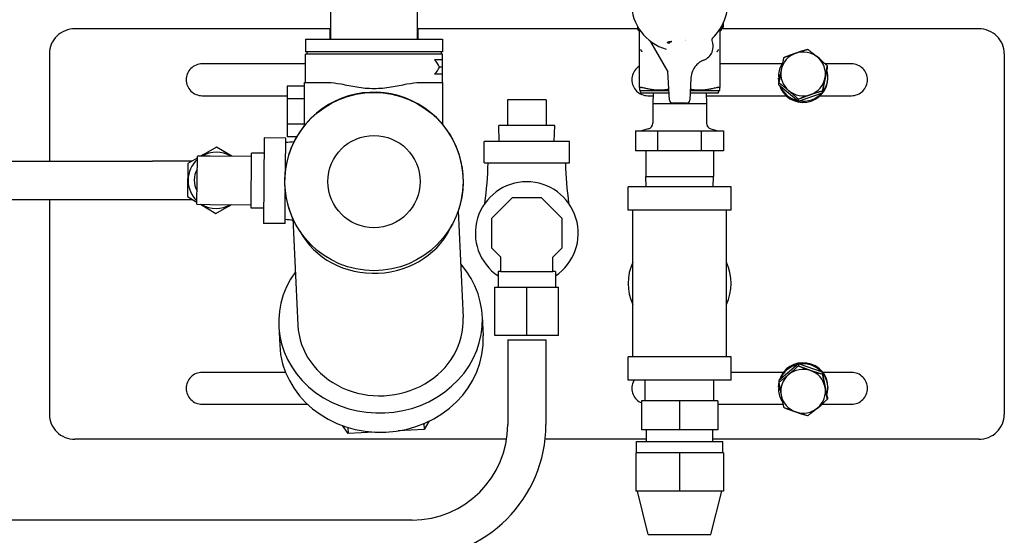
# Model space of a CAD drawing. Header units: inches. Extents: x 24 to 1128, y -94 to 748.
# Tile 106 of 256: x 478.51 to 488.18, y 202.09 to 207.15. Entities that reach past the tile are written whole.
import ezdxf

# ---------------------------------------------------------------- set-up
doc = ezdxf.new("R2010")
doc.units = ezdxf.units.IN
doc.header["$LTSCALE"] = 32
doc.header["$MEASUREMENT"] = 0
doc.layers.add('Visible (ANSI)', color=7, linetype='Continuous', lineweight=30)

msp = doc.modelspace()

# ---------------------------------------------------------------- linework, layer by layer
at = {"layer": 'Visible (ANSI)'}
for p, q in [((481.56529, 206.96275), (481.56529, 207.26775)), ((482.41529, 207.26775), (482.41529, 206.96275)), ((481.56529, 207.063), (479.05329, 207.063)), ((481.55842, 207.0622), (481.56529, 207.0622)), ((481.55842, 207.0622), (481.55842, 206.96275)), ((484.57717, 207.063), (482.41529, 207.063)), ((482.41529, 207.0622), (482.42217, 207.0622)), ((482.42217, 207.0622), (482.42217, 206.96275)), ((484.55771, 207.12364), (484.559, 207.12364)), ((484.559, 207.12364), (484.55907, 207.12364)), ((484.57691, 207.08792), (484.57691, 207.0665)), ((484.59659, 207.02837), (484.59659, 207.05549)), ((485.38399, 207.05549), (485.38399, 207.02837)), ((485.41008, 207.07288), (485.39499, 207.07288)), ((487.92829, 207.063), (485.40342, 207.063)), ((485.40368, 207.07288), (485.40368, 207.0665)), ((481.31679, 206.96275), (481.31679, 206.83775)), ((481.31679, 206.96275), (482.66379, 206.96275)), ((482.66379, 206.96275), (482.66379, 206.83775)), ((484.59262, 207.04378), (484.58872, 207.04604)), ((484.59659, 206.48701), (484.59659, 207.02837)), ((485.04935, 206.97221), (485.04935, 206.9722)), ((485.38399, 207.02837), (485.38399, 206.48701)), ((485.38796, 207.04378), (485.39187, 207.04604)), ((484.87865, 206.64165), (484.70941, 206.93479)), ((484.88428, 206.91785), (484.86904, 206.92953)), ((485.04935, 206.95081), (485.04935, 206.95079)), ((485.04935, 206.94377), (485.04935, 206.94371)), ((478.80329, 206.81971), (478.80329, 205.76293)), ((482.66379, 206.83775), (481.31679, 206.83775)), ((481.31679, 206.53625), (481.31679, 206.81275)), ((482.66379, 206.81275), (481.31679, 206.81275)), ((481.33198, 206.83775), (481.33198, 206.81275)), ((482.6486, 206.83775), (482.6486, 206.81275)), ((482.66379, 206.75875), (482.66379, 206.81275)), ((488.17829, 206.81971), (488.17829, 203.27603)), ((482.66379, 206.75875), (482.58452, 206.75875)), ((482.66379, 206.68775), (482.63434, 206.68775)), ((482.66379, 206.68775), (482.66379, 206.75875)), ((482.66379, 206.61675), (482.66379, 206.68775)), ((486.39492, 206.43425), (486.44162, 206.67821)), ((486.44162, 206.67821), (486.44162, 206.69886)), ((482.66379, 206.61675), (482.58452, 206.61675)), ((482.66379, 206.53625), (482.66379, 206.61675)), ((484.8903, 206.36219), (484.87561, 206.64257)), ((485.10181, 206.58223), (485.09028, 206.36219)), ((485.97766, 206.60354), (485.96011, 206.60354)), ((485.96011, 206.60354), (485.96011, 206.59208)), ((485.96011, 206.59208), (485.97553, 206.59208)), ((485.96011, 206.5677), (485.96011, 206.57917)), ((485.96011, 206.57917), (485.97315, 206.57917)), ((486.44679, 206.57989), (486.44679, 206.59135)), ((481.30679, 206.49851), (481.13879, 206.49851)), ((481.13879, 206.49851), (481.13879, 206.37438)), ((481.30679, 206.53625), (481.53907, 206.53625)), ((481.30679, 206.11305), (481.30679, 206.53625)), ((482.44151, 206.53625), (482.66379, 206.53625)), ((482.66379, 206.53625), (482.66379, 206.12525)), ((484.59659, 206.48701), (484.59659, 206.46011)), ((484.59936, 206.48853), (484.61452, 206.48853)), ((485.36606, 206.48853), (485.38122, 206.48853)), ((485.38399, 206.46011), (485.38399, 206.48701)), ((485.96496, 206.51374), (485.96496, 206.53438)), ((485.96496, 206.51374), (486.1566, 206.35201)), ((480.30329, 206.4065), (481.13879, 206.4065)), ((484.60643, 206.45443), (484.59659, 206.46011)), ((484.60643, 206.44262), (484.60643, 206.45443)), ((484.88547, 206.45443), (484.60643, 206.45443)), ((484.88671, 206.43081), (484.61824, 206.43081)), ((484.67829, 206.4065), (484.72915, 206.4065)), ((484.72991, 206.43081), (484.72674, 206.32953)), ((485.36234, 206.43081), (485.09387, 206.43081)), ((485.37415, 206.45443), (485.09511, 206.45443)), ((485.25067, 206.43081), (485.25384, 206.32953)), ((485.25143, 206.4065), (486.03547, 206.4065)), ((485.37415, 206.45443), (485.38399, 206.46011)), ((485.37415, 206.44262), (485.37415, 206.45443)), ((486.1566, 206.35201), (486.39492, 206.43425)), ((486.37111, 206.4065), (486.67829, 206.4065)), ((486.39492, 206.43425), (486.39492, 206.4549)), ((481.30679, 206.37438), (481.13879, 206.37438)), ((481.13879, 206.37438), (481.13879, 206.12612)), ((483.68029, 206.36475), (483.30029, 206.36475)), ((483.30029, 206.36475), (483.30029, 206.11475)), ((483.68029, 206.36475), (483.68029, 206.11475)), ((484.72674, 206.32953), (484.72674, 206.13766)), ((484.72674, 206.32953), (485.25384, 206.32953)), ((485.05887, 206.33239), (484.92171, 206.33239)), ((485.25384, 206.32953), (485.25384, 206.13766)), ((486.1566, 206.35201), (486.1566, 206.37266)), ((481.30679, 206.12612), (481.13879, 206.12612)), ((481.13879, 206.12612), (481.13879, 206.00199)), ((483.22059, 205.95575), (483.21563, 206.11475)), ((483.76496, 206.11475), (483.21563, 206.11475)), ((483.75999, 205.95575), (483.76496, 206.11475)), ((480.91372, 205.99147), (480.90693, 205.1515)), ((481.12372, 205.98977), (480.91372, 205.99147)), ((481.12125, 205.68427), (481.12372, 205.98977)), ((481.23064, 206.00199), (481.13879, 206.00199)), ((484.55842, 206.0622), (484.66656, 206.0622)), ((484.55842, 206.0622), (484.55842, 205.86535)), ((484.68245, 206.07993), (484.61628, 206.0622)), ((484.66656, 206.0622), (484.77471, 206.0622)), ((484.77471, 206.0622), (484.99065, 206.0622)), ((484.77471, 206.0622), (484.77471, 205.86535)), ((484.99065, 206.0622), (485.20659, 206.0622)), ((485.20659, 206.0622), (485.31438, 206.0622)), ((485.20659, 205.86535), (485.20659, 206.0622)), ((485.29814, 206.07993), (485.36431, 206.0622)), ((485.31438, 206.0622), (485.42217, 206.0622)), ((485.42217, 206.0622), (485.42217, 205.86535)), ((480.44422, 205.90032), (480.29101, 205.8135)), ((480.59601, 205.81104), (480.44422, 205.90032)), ((483.07029, 205.74575), (483.07029, 205.95575)), ((483.91029, 205.95575), (483.07029, 205.95575)), ((483.91029, 205.74575), (483.91029, 205.95575)), ((480.25218, 205.3398), (480.25602, 205.81379)), ((480.38101, 205.81278), (480.25602, 205.81379)), ((480.78725, 205.80949), (480.38101, 205.81278)), ((480.78661, 205.7311), (480.78725, 205.80949)), ((480.78725, 205.80949), (480.78752, 205.84249)), ((480.91251, 205.84148), (480.78752, 205.84249)), ((484.77471, 205.86535), (484.55842, 205.86535)), ((484.65775, 205.86535), (484.65775, 205.61142)), ((485.20659, 205.86535), (484.77471, 205.86535)), ((485.42217, 205.86535), (485.20659, 205.86535)), ((485.32284, 205.86535), (485.32284, 205.61142)), ((460.93985, 205.7646), (479.81661, 205.76284)), ((480.20152, 205.7628), (479.81661, 205.76284)), ((480.16142, 205.74007), (480.15879, 205.41504)), ((480.25585, 205.79358), (480.16142, 205.74007)), ((480.78405, 205.41389), (480.78661, 205.7311)), ((483.07029, 205.74575), (483.91029, 205.74575)), ((484.66083, 205.51275), (484.65775, 205.61142)), ((484.65775, 205.61142), (485.32284, 205.61142)), ((485.31975, 205.51275), (485.32284, 205.61142)), ((484.48529, 205.28275), (484.48529, 205.51275)), ((485.49529, 205.51275), (484.48529, 205.51275)), ((485.49529, 205.28275), (485.49529, 205.51275)), ((480.15879, 205.41504), (480.25234, 205.36001)), ((480.78341, 205.3355), (480.78405, 205.41389)), ((481.11692, 205.1498), (481.11939, 205.45531)), ((460.19385, 205.38967), (479.81658, 205.38784)), ((478.80329, 205.38793), (478.80329, 203.27603)), ((479.81658, 205.38784), (480.20509, 205.3878)), ((480.25218, 205.3398), (480.37718, 205.33879)), ((480.28718, 205.33952), (480.43896, 205.25024)), ((480.37718, 205.33879), (480.78341, 205.3355)), ((480.43896, 205.25024), (480.59217, 205.33705)), ((480.78315, 205.30251), (480.78341, 205.3355)), ((483.34677, 205.40225), (483.14379, 205.19927)), ((483.63382, 205.40225), (483.34677, 205.40225)), ((483.83679, 205.19927), (483.63382, 205.40225)), ((480.90814, 205.30149), (480.78315, 205.30251)), ((482.81709, 205.27635), (482.86613, 204.22933)), ((485.49529, 205.28275), (484.48529, 205.28275)), ((484.53029, 203.84275), (484.53029, 205.28275)), ((485.45029, 203.84275), (485.45029, 205.28275)), ((481.11692, 205.1498), (480.90693, 205.1515)), ((481.19387, 205.20033), (481.24291, 204.15331)), ((483.14379, 205.19927), (483.14379, 204.91222)), ((483.83679, 204.91222), (483.83679, 205.19927)), ((483.14379, 204.91222), (483.23529, 204.82072)), ((483.74529, 204.82072), (483.83679, 204.91222)), ((483.23529, 204.68075), (483.23529, 204.82072)), ((483.74529, 204.68075), (483.74529, 204.82072)), ((483.20904, 204.68075), (483.20904, 204.5245)), ((483.23529, 204.68075), (483.20904, 204.68075)), ((483.23529, 204.68075), (483.49029, 204.68075)), ((483.49029, 204.68075), (483.74529, 204.68075)), ((483.77154, 204.68075), (483.74529, 204.68075)), ((483.77154, 204.68075), (483.77154, 204.5245)), ((483.17729, 204.5245), (483.49029, 204.5245)), ((483.17729, 204.0515), (483.17729, 204.5245)), ((483.49029, 204.0515), (483.49029, 204.5245)), ((483.49029, 204.5245), (483.80329, 204.5245)), ((483.80329, 204.0515), (483.80329, 204.5245)), ((483.05342, 204.2381), (483.06229, 204.04874)), ((481.05561, 204.14454), (481.06448, 203.95518)), ((483.49029, 204.0515), (483.17729, 204.0515)), ((483.30279, 204.00827), (483.30279, 203.17649)), ((483.30279, 204.00827), (483.67779, 204.00827)), ((483.80329, 204.0515), (483.49029, 204.0515)), ((483.67779, 204.00827), (483.67779, 203.17649)), ((484.48529, 203.61275), (484.48529, 203.84275)), ((485.49529, 203.84275), (484.48529, 203.84275)), ((485.49529, 203.61275), (485.49529, 203.84275)), ((486.1566, 203.7725), (485.96496, 203.61078)), ((486.39492, 203.69026), (486.1566, 203.7725)), ((486.1566, 203.7725), (486.1566, 203.75185)), ((481.12234, 203.68925), (480.30329, 203.68925)), ((486.00929, 203.68925), (485.49529, 203.68925)), ((486.44162, 203.4463), (486.39492, 203.69026)), ((486.39492, 203.69026), (486.39492, 203.66961)), ((486.67829, 203.68925), (486.39729, 203.68925)), ((485.49529, 203.61275), (484.48529, 203.61275)), ((484.65279, 203.40975), (484.65279, 203.61275)), ((485.32779, 203.40975), (485.32779, 203.61275)), ((485.96496, 203.61078), (485.96496, 203.59013)), ((485.96011, 203.54535), (485.96011, 203.55681)), ((485.97315, 203.54535), (485.96011, 203.54535)), ((485.97553, 203.53244), (485.96011, 203.53244)), ((485.96011, 203.53244), (485.96011, 203.52098)), ((485.96011, 203.52098), (485.97766, 203.52098)), ((486.44679, 203.54463), (486.44679, 203.53316)), ((484.99029, 203.40975), (484.61529, 203.40975)), ((484.61529, 203.40975), (484.61529, 203.12475)), ((485.36529, 203.40975), (484.99029, 203.40975)), ((484.99029, 203.40975), (484.99029, 203.12475)), ((485.36529, 203.40975), (485.36529, 203.12475)), ((486.44162, 203.4463), (486.44162, 203.42565)), ((482.47969, 203.18604), (482.48242, 203.12763)), ((482.52801, 203.20785), (482.48242, 203.12763)), ((481.73578, 203.08865), (481.68024, 203.16598)), ((481.73298, 203.14827), (481.73578, 203.08865)), ((481.99359, 203.10211), (481.73578, 203.08865)), ((482.48242, 203.12763), (482.22871, 203.11438)), ((484.99029, 203.12475), (484.61529, 203.12475)), ((484.66529, 203.01175), (484.66529, 203.12475)), ((485.36529, 203.12475), (484.99029, 203.12475)), ((485.31529, 203.01175), (485.31529, 203.12475)), ((483.29171, 203.03275), (479.05329, 203.03275)), ((484.66529, 203.03275), (483.6699, 203.03275)), ((484.56579, 202.89875), (484.56579, 203.01175)), ((484.56579, 203.01175), (485.41479, 203.01175)), ((487.92829, 203.03275), (485.31529, 203.03275)), ((485.41479, 202.89875), (485.41479, 203.01175)), ((484.99029, 202.89875), (484.55979, 202.89875)), ((484.55979, 202.89875), (484.55979, 202.52375)), ((485.42079, 202.89875), (484.99029, 202.89875)), ((484.99029, 202.89875), (484.99029, 202.52375)), ((485.42079, 202.89875), (485.42079, 202.52375)), ((484.99029, 202.52375), (484.55979, 202.52375)), ((484.68329, 202.09675), (484.57629, 202.52375)), ((485.42079, 202.52375), (484.99029, 202.52375)), ((485.29729, 202.09675), (485.40429, 202.52375)), ((482.3653, 202.239), (463.73009, 202.239)), ((484.68329, 202.09675), (485.29729, 202.09675))]:
    msp.add_line(p, q, dxfattribs=at)
for radius in [0.875, 0.45313]:
    msp.add_circle((481.99029, 205.56275), radius, dxfattribs=at)
for centre, radius, start, end in [((484.99029, 207.31664), 0.47244, 106.017801, 253.982199), ((484.99029, 207.31664), 0.47244, 312.399531, 73.982199), ((484.60053, 207.0665), 0.02362, 180, 240), ((485.38006, 207.0665), 0.02362, 300, 0), ((484.69236, 206.92494), 0.01969, 30, 52.742376), ((485.17533, 206.89144), 0.14567, 291.047117, 23.585978), ((481.99029, 205.56275), 0.8775, 340.489664, 204.872877), ((484.61824, 206.44262), 0.01181, 180, 270), ((485.36234, 206.44262), 0.01181, 270, 0), ((484.66698, 206.13766), 0.05976, 285, 0), ((485.3136, 206.13766), 0.05976, 180, 255), ((480.44159, 205.57528), 0.282, 116.124007, 122.351343), ((480.44159, 205.57528), 0.2765, 58.533706, 120.539144), ((480.44159, 205.57528), 0.282, 56.721507, 62.948844), ((480.44159, 205.57528), 0.2765, 132.233282, 226.839569), ((480.44159, 205.57528), 0.2165, 149.539337, 209.533514), ((480.44159, 205.57528), 0.282, 176.124007, 182.948844), ((483.49029, 205.05575), 0.505, 303.843799, 236.156201), ((480.44159, 205.57528), 0.282, 236.721507, 242.948844), ((480.44159, 205.57528), 0.2765, 238.533706, 300.539144), ((480.44159, 205.57528), 0.282, 296.124007, 302.351343), ((484.99029, 204.56275), 0.505, 155.628785, 204.371215), ((484.99029, 204.56275), 0.505, 335.628785, 24.371215), ((482.3653, 203.17649), 1.3125, 270, 0), ((482.3653, 203.17649), 0.9375, 270, 0)]:
    msp.add_arc(centre, radius, start, end, dxfattribs=at)
for centre, major_axis, ratio, start_param, end_param in [((486.20329, 206.62023), (-0.21875, 0), 0.9827671, 5.0500584, 6.0972559), ((486.20329, 206.62023), (0.21875, 0), 0.9827671, 0.8612682, 1.9084657), ((486.20329, 206.59135), (0.2435, 0), 0.9827671, 0.7026553, 1.0046661), ((486.20329, 206.62023), (0.21875, 0), 0.9827671, 6.0972559, 7.1444535), ((481.99029, 206.57119), (-0.6735, 0), 0.5916667, 3.4384348, 3.6316491), ((481.99029, 206.80431), (0.6735, 0), 0.5916667, 5.7931289, 5.9863432), ((486.20329, 206.59135), (-0.2435, 0), 0.9827671, 5.6940921, 6.2322398), ((484.85592, 206.64165), (0.00991, -0.01716), 0.9934029, 1.0968748, 1.5707963), ((486.20329, 206.59135), (-0.2435, 0), 0.9827671, 0.0509466, 0.2217261), ((486.20329, 206.57989), (0.2435, 0), 0.9827671, 3.4430784, 6.2831853), ((486.20329, 206.62023), (-0.21875, 0), 0.9827671, 6.0972559, 7.1444535), ((486.20329, 206.62023), (0.21875, 0), 0.9827671, 5.0500584, 6.0972559), ((486.20329, 206.59135), (0.2435, 0), 0.9827671, 5.6344133, 6.5600986), ((486.20329, 206.57989), (-0.2435, 0), 0.9827671, 0.0509466, 0.2064991), ((486.20329, 206.59135), (-0.2435, 0), 0.9827671, 0.3741903, 1.3483461), ((486.20329, 206.62023), (-0.21875, 0), 0.9827671, 0.8612682, 1.9084657), ((486.20329, 206.59135), (-0.2435, 0), 0.9827671, 1.4138136, 2.4031178), ((484.9218, 206.36392), (-0.02174, -0.02291), 0.9974002, 5.5252668, 7.0411038), ((485.05879, 206.36392), (0.02174, -0.02291), 0.9974002, 5.5252668, 7.0411038), ((481.99817, 205.39456), (0.81161, 0.03801), 0.9012524, 3.5407722, 5.8840057), ((482.05452, 204.19132), (-0.99891, -0.04678), 0.9012524, 5.6608168, 10.0471464), ((482.05452, 204.19132), (-0.81161, -0.03801), 0.9012524, 0, 3.1415927), ((482.06338, 204.00196), (0.99891, 0.04678), 0.9012524, 3.1415927, 6.2831853), ((486.20329, 203.54463), (-0.2435, 0), 0.9827624, 3.1415927, 5.9817144), ((486.20329, 203.53316), (-0.2435, 0), 0.9827624, 4.9348362, 5.9090008), ((486.20329, 203.53316), (0.2435, 0), 0.9827624, 0.7384708, 1.7277858), ((486.20329, 203.50428), (0.21875, 0), 0.9827624, 1.2331283, 2.2803259), ((486.20329, 203.50428), (0.21875, 0), 0.9827624, 0.1859307, 1.2331283), ((486.20329, 203.53316), (0.2435, 0), 0.9827624, 6.0062722, 6.9319599), ((486.20329, 203.54463), (-0.2435, 0), 0.9827624, 6.0766885, 6.2322401), ((486.20329, 203.53316), (-0.2435, 0), 0.9827624, 6.0614678, 6.2322401), ((486.20329, 203.50428), (-0.21875, 0), 0.9827624, 5.4219185, 6.4691161), ((486.20329, 203.53316), (-0.2435, 0), 0.9827624, 0.0509469, 0.5890861), ((486.20329, 203.50428), (0.21875, 0), 0.9827624, 5.4219185, 6.4691161), ((486.20329, 203.50428), (-0.21875, 0), 0.9827624, 0.1859307, 1.2331283), ((486.20329, 203.53316), (-0.2435, 0), 0.9827624, 2.1370219, 2.4388497), ((486.20329, 203.50428), (-0.21875, 0), 0.9827624, 1.2331283, 2.2803259)]:
    msp.add_ellipse(centre, major_axis=major_axis, ratio=ratio, start_param=start_param, end_param=end_param, dxfattribs=at)
for points, knots in [([(479.05329, 207.063), (479.0219, 207.063), (478.98842, 207.05692), (478.92682, 207.03217), (478.89871, 207.0135), (478.85431, 206.97037), (478.83507, 206.94302), (478.80956, 206.88303), (478.80329, 206.85037), (478.80329, 206.81971)], [-3.82827967, -3.82827967, -3.82827967, -3.82827967, -3.58908214, -3.58908214, -3.3498846, -3.3498846, -3.11064206, -3.11064206, -2.87139953, -2.87139953, -2.87139953, -2.87139953]), ([(485.41008, 207.07288), (485.40769, 207.07288), (485.40534, 207.07359), (485.40252, 207.07596), (485.40094, 207.07746), (485.39929, 207.08016)], [-0.58892816, -0.58892816, -0.58892816, -0.58892816, -0.28927934, -0.28927934, -0.14145101, -0.14145101, -0.14145101, -0.14145101]), ([(485.40374, 207.08803), (485.40384, 207.08796), (485.40394, 207.0879), (485.40582, 207.08667), (485.40793, 207.08614), (485.41008, 207.08614)], [0.35551523, 0.35551523, 0.35551523, 0.35551523, 0.38891799, 0.38891799, 1.00493394, 1.00493394, 1.00493394, 1.00493394]), ([(485.4198, 207.10703), (485.4198, 207.10417), (485.41977, 207.10132), (485.4196, 207.096), (485.41949, 207.09357), (485.41903, 207.08764), (485.41864, 207.08491), (485.41763, 207.07967), (485.41687, 207.07777), (485.41453, 207.07335), (485.41199, 207.07288), (485.41008, 207.07288)], [-0.11000258, -0.11000258, -0.11000258, -0.11000258, -0.10113971, -0.10113971, -0.09303168, -0.09303168, -0.08001801, -0.08001801, -0.05920615, -0.05920615, 0, 0, 0, 0]), ([(485.41008, 207.08614), (485.41223, 207.08614), (485.41382, 207.08667), (485.41558, 207.08848), (485.41619, 207.08939), (485.41672, 207.09094), (485.41719, 207.09233), (485.41786, 207.09665), (485.41806, 207.0985), (485.41832, 207.10265), (485.41838, 207.1048), (485.41838, 207.10703)], [0, 0, 0, 0, 0.06641604, 0.06641604, 0.1000561, 0.1000561, 0.10317313, 0.10317313, 0.10506877, 0.10506877, 0.10692561, 0.10692561, 0.10692561, 0.10692561]), ([(485.41838, 207.10703), (485.41838, 207.10819), (485.41837, 207.10934), (485.4183, 207.1116), (485.41825, 207.11267), (485.41813, 207.1145), (485.41807, 207.11525), (485.418, 207.11597)], [0, 0, 0, 0, 0.008863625, 0.008863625, 0.017483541, 0.017483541, 0.024006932, 0.024006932, 0.024006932, 0.024006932]), ([(485.41953, 207.11927), (485.41961, 207.11768), (485.41967, 207.11604), (485.41971, 207.11438), (485.41977, 207.11213), (485.4198, 207.10984), (485.4198, 207.10753), (485.4198, 207.10736), (485.4198, 207.10719), (485.4198, 207.10703)], [-0.031901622, -0.031901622, -0.031901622, -0.031901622, -0.0188753, -0.0188753, -0.0188753, -0.001286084, -0.001286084, -0.001286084, 0, 0, 0, 0]), ([(488.17829, 206.81971), (488.17829, 206.85037), (488.17202, 206.88303), (488.14651, 206.94302), (488.12727, 206.97037), (488.08287, 207.0135), (488.05476, 207.03217), (487.99317, 207.05692), (487.95968, 207.063), (487.92829, 207.063)], [-0.95688014, -0.95688014, -0.95688014, -0.95688014, -0.71763761, -0.71763761, -0.47839507, -0.47839507, -0.23919754, -0.23919754, 0, 0, 0, 0]), ([(484.59659, 207.03696), (484.59659, 207.0374), (484.59655, 207.03784), (484.59641, 207.03868), (484.59631, 207.0391), (484.5959, 207.04029), (484.5955, 207.04104), (484.59437, 207.04254), (484.59356, 207.04326), (484.59265, 207.04378)], [0, 0, 0, 0, 0.003320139, 0.003320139, 0.006552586, 0.006552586, 0.012882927, 0.012882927, 0.020856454, 0.020856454, 0.020856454, 0.020856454]), ([(485.31342, 206.97198), (485.31267, 206.97127), (485.31198, 206.97051), (485.31135, 206.96971), (485.31071, 206.96888), (485.31014, 206.96801), (485.30964, 206.96709), (485.3094, 206.96666), (485.30918, 206.96622), (485.30898, 206.96577), (485.30854, 206.96482), (485.30818, 206.96384), (485.3079, 206.96284), (485.30763, 206.96187), (485.30743, 206.96088), (485.30732, 206.95987), (485.30726, 206.95937), (485.30722, 206.95887), (485.3072, 206.95837), (485.30716, 206.95733), (485.3072, 206.95629), (485.30733, 206.95525), (485.30738, 206.95482), (485.30745, 206.95439), (485.30753, 206.95395), (485.30772, 206.95293), (485.308, 206.95193), (485.30835, 206.95095), (485.30849, 206.95054), (485.30866, 206.95013), (485.30883, 206.94973)], [0, 0, 0, 0, 0.007824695, 0.007824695, 0.007824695, 0.015810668, 0.015810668, 0.015810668, 0.019558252, 0.019558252, 0.019558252, 0.027528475, 0.027528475, 0.027528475, 0.035265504, 0.035265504, 0.035265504, 0.039109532, 0.039109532, 0.039109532, 0.047039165, 0.047039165, 0.047039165, 0.05037985, 0.05037985, 0.05037985, 0.058299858, 0.058299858, 0.058299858, 0.061648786, 0.061648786, 0.061648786, 0.061648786]), ([(485.38793, 207.04378), (485.38721, 207.04337), (485.38655, 207.04282), (485.38544, 207.04158), (485.38497, 207.04086), (485.38431, 207.03932), (485.3841, 207.03849), (485.384, 207.03743), (485.38399, 207.0372), (485.38399, 207.03696)], [0, 0, 0, 0, 0.00634565, 0.00634565, 0.012724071, 0.012724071, 0.019088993, 0.019088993, 0.020862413, 0.020862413, 0.020862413, 0.020862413]), ([(484.61453, 206.84739), (484.61374, 206.84909), (484.61308, 206.85092), (484.61248, 206.85285), (484.61179, 206.85503), (484.61116, 206.85738), (484.61059, 206.85952)], [0.000062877, 0.000062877, 0.000062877, 0.000062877, 0.017206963, 0.017206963, 0.017206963, 0.036596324, 0.036596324, 0.036596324, 0.036596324]), ([(484.91202, 206.93792), (484.91217, 206.93791), (484.91232, 206.9379), (484.91251, 206.93789), (484.91255, 206.93788), (484.91258, 206.93788)], [-0.00160609, -0.00160609, -0.00160609, -0.00160609, 0, 0, 0.0003512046, 0.0003512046, 0.0003512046, 0.0003512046]), ([(485.36999, 206.85952), (485.36943, 206.85742), (485.36879, 206.85504), (485.3681, 206.85285), (485.3675, 206.85092), (485.36684, 206.84909), (485.36606, 206.84739)], [-0.000337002, -0.000337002, -0.000337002, -0.000337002, 0.01766966, 0.01766966, 0.01766966, 0.033566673, 0.033566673, 0.033566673, 0.033566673]), ([(484.61574, 206.84545), (484.6155, 206.84574), (484.61528, 206.84604), (484.61508, 206.84637), (484.61488, 206.84669), (484.6147, 206.84703), (484.61453, 206.84739)], [0.0000000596, 0.0000000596, 0.0000000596, 0.0000000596, 0.0036555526, 0.0036555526, 0.0036555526, 0.0073029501, 0.0073029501, 0.0073029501, 0.0073029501]), ([(484.62275, 206.83847), (484.62271, 206.8385), (484.62225, 206.8389), (484.62164, 206.83945), (484.62128, 206.83977), (484.62092, 206.84009), (484.62058, 206.84042), (484.61989, 206.84106), (484.61922, 206.8417), (484.61859, 206.84234), (484.61756, 206.84338), (484.6166, 206.84442), (484.61574, 206.84545)], [-0.032482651, -0.032482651, -0.032482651, -0.032482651, -0.025562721, -0.025562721, -0.025562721, -0.021459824, -0.021459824, -0.021459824, -0.013303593, -0.013303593, -0.013303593, 0, 0, 0, 0]), ([(485.35783, 206.83847), (485.35787, 206.8385), (485.35834, 206.8389), (485.35895, 206.83945), (485.35931, 206.83977), (485.35966, 206.84009), (485.36001, 206.84042), (485.3607, 206.84106), (485.36137, 206.84171), (485.362, 206.84235), (485.36303, 206.84339), (485.36398, 206.84442), (485.36484, 206.84545)], [0.00004264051, 0.00004264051, 0.00004264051, 0.00004264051, 0.00015922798, 0.00015922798, 0.00015922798, 0.00022837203, 0.00022837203, 0.00022837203, 0.00036581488, 0.00036581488, 0.00036581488, 0.00058897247, 0.00058897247, 0.00058897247, 0.00058897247]), ([(485.36606, 206.84739), (485.36588, 206.84703), (485.3657, 206.84669), (485.3655, 206.84637), (485.3653, 206.84604), (485.36508, 206.84574), (485.36484, 206.84545)], [0.0000434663, 0.0000434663, 0.0000434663, 0.0000434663, 0.0036915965, 0.0036915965, 0.0036915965, 0.0073474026, 0.0073474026, 0.0073474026, 0.0073474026]), ([(480.30349, 206.7195), (480.30342, 206.7195), (480.30336, 206.7195), (480.30329, 206.7195), (480.28365, 206.7195), (480.26274, 206.71557), (480.22434, 206.69971), (480.20684, 206.68777), (480.17896, 206.6601), (480.16682, 206.64241), (480.15073, 206.60371), (480.14679, 206.5827), (480.14679, 206.54336), (480.15071, 206.52237), (480.16677, 206.48368), (480.1789, 206.46598), (480.20679, 206.43826), (480.2243, 206.4263), (480.26274, 206.41042), (480.28366, 206.4065), (480.30329, 206.4065)], [-0.0004947, -0.0004947, -0.0004947, -0.0004947, 0, 0, 0, 0.1496293, 0.1496293, 0.2992585, 0.2992585, 0.4519736, 0.4519736, 0.6046886, 0.6046886, 0.7569713, 0.7569713, 0.9092541, 0.9092541, 1.0588386, 1.0588386, 1.2084231, 1.2084231, 1.2084231, 1.2084231]), ([(484.59661, 206.69645), (484.58604, 206.68996), (484.57637, 206.68234), (484.55396, 206.6601), (484.54182, 206.64241), (484.52573, 206.60371), (484.52179, 206.5827), (484.52179, 206.54336), (484.52571, 206.52237), (484.54177, 206.48368), (484.5539, 206.46598), (484.58179, 206.43826), (484.5993, 206.4263), (484.63774, 206.41042), (484.65866, 206.4065), (484.67829, 206.4065)], [-2.20784498, -2.20784498, -2.20784498, -2.20784498, -2.11758956, -2.11758956, -1.96487453, -1.96487453, -1.8121595, -1.8121595, -1.65987677, -1.65987677, -1.50759403, -1.50759403, -1.35800953, -1.35800953, -1.20842502, -1.20842502, -1.20842502, -1.20842502]), ([(485.22765, 206.75549), (485.2134, 206.75001), (485.19979, 206.74284), (485.17458, 206.7256), (485.16296, 206.71553), (485.13433, 206.68404), (485.12339, 206.6634), (485.10815, 206.62687), (485.10299, 206.60467), (485.10181, 206.58223)], [-0.447442, -0.447442, -0.447442, -0.447442, -0.37452689, -0.37452689, -0.30161826, -0.30161826, -0.17124758, -0.17124758, -0.000001, -0.000001, -0.000001, -0.000001]), ([(486.67829, 206.4065), (486.698, 206.4065), (486.719, 206.41045), (486.75756, 206.42645), (486.77512, 206.4385), (486.80292, 206.46631), (486.81497, 206.48396), (486.8309, 206.52253), (486.83479, 206.54344), (486.83479, 206.5826), (486.83089, 206.60352), (486.81495, 206.64207), (486.80291, 206.6597), (486.77514, 206.68748), (486.7576, 206.69952), (486.71904, 206.71554), (486.69803, 206.7195), (486.67829, 206.7195), (486.67823, 206.7195), (486.67816, 206.7195), (486.6781, 206.7195)], [-1.208425, -1.208425, -1.208425, -1.208425, -1.058228, -1.058228, -0.9080311, -0.9080311, -0.7563605, -0.7563605, -0.6046899, -0.6046899, -0.4527325, -0.4527325, -0.3007751, -0.3007751, -0.1503876, -0.1503876, 0, 0, 0, 0.0004947, 0.0004947, 0.0004947, 0.0004947]), ([(481.53907, 206.53625), (481.57756, 206.53625), (481.62046, 206.52996), (481.71531, 206.51259), (481.76753, 206.50126), (481.87643, 206.4836), (481.93316, 206.47761), (482.04742, 206.47761), (482.10415, 206.4836), (482.21305, 206.50126), (482.26527, 206.51259), (482.36012, 206.52996), (482.40303, 206.53625), (482.44151, 206.53625)], [-6.3683192, -6.3683192, -6.3683192, -6.3683192, -5.9524225, -5.9524225, -5.5170882, -5.5170882, -5.0817538, -5.0817538, -4.6464195, -4.6464195, -4.2110851, -4.2110851, -3.7951884, -3.7951884, -3.7951884, -3.7951884]), ([(484.59659, 206.48701), (484.59659, 206.48716), (484.59661, 206.4873), (484.5969, 206.48816), (484.59787, 206.48853), (484.59936, 206.48853)], [-0.12974931, -0.12974931, -0.12974931, -0.12974931, -0.125334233, -0.125334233, -0.101107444, -0.101107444, -0.101107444, -0.101107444]), ([(484.61452, 206.48853), (484.6162, 206.48853), (484.61855, 206.48816), (484.62174, 206.4873), (484.62224, 206.48716), (484.62275, 206.48701)], [-0.28906892, -0.28906892, -0.28906892, -0.28906892, -0.264842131, -0.264842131, -0.260427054, -0.260427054, -0.260427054, -0.260427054]), ([(485.35783, 206.48701), (485.35834, 206.48716), (485.35885, 206.4873), (485.36204, 206.48816), (485.36438, 206.48853), (485.36606, 206.48853)], [-0.12974931, -0.12974931, -0.12974931, -0.12974931, -0.125334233, -0.125334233, -0.101107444, -0.101107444, -0.101107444, -0.101107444]), ([(485.38122, 206.48853), (485.38271, 206.48853), (485.38368, 206.48816), (485.38397, 206.4873), (485.38399, 206.48716), (485.38399, 206.48701)], [-0.28906892, -0.28906892, -0.28906892, -0.28906892, -0.264842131, -0.264842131, -0.260427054, -0.260427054, -0.260427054, -0.260427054]), ([(480.30329, 203.68925), (480.28366, 203.68925), (480.26274, 203.68533), (480.2243, 203.66944), (480.20679, 203.65748), (480.1789, 203.62976), (480.16677, 203.61207), (480.15071, 203.57338), (480.14679, 203.55239), (480.14679, 203.51305), (480.15073, 203.49203), (480.16682, 203.45333), (480.17896, 203.43565), (480.20684, 203.40798), (480.22434, 203.39604), (480.26274, 203.38017), (480.28365, 203.37625), (480.30336, 203.37625), (480.30342, 203.37625), (480.30349, 203.37625)], [-2.4168481, -2.4168481, -2.4168481, -2.4168481, -2.2672636, -2.2672636, -2.1176791, -2.1176791, -1.9653963, -1.9653963, -1.8131136, -1.8131136, -1.6603986, -1.6603986, -1.5076835, -1.5076835, -1.3580543, -1.3580543, -1.208425, -1.208425, -1.2079303, -1.2079303, -1.2079303, -1.2079303]), ([(486.6781, 203.37625), (486.67816, 203.37625), (486.67823, 203.37625), (486.69803, 203.37625), (486.71904, 203.38021), (486.7576, 203.39622), (486.77514, 203.40827), (486.80291, 203.43604), (486.81495, 203.45368), (486.83089, 203.49223), (486.83479, 203.51315), (486.83479, 203.55231), (486.8309, 203.57322), (486.81497, 203.61179), (486.80292, 203.62944), (486.77512, 203.65724), (486.75756, 203.66929), (486.719, 203.68529), (486.698, 203.68925), (486.67829, 203.68925)], [-1.2089198, -1.2089198, -1.2089198, -1.2089198, -1.208425, -1.208425, -1.0580374, -1.0580374, -0.9076499, -0.9076499, -0.7556925, -0.7556925, -0.6037351, -0.6037351, -0.4520645, -0.4520645, -0.3003939, -0.3003939, -0.150197, -0.150197, 0, 0, 0, 0]), ([(484.54381, 203.61273), (484.54, 203.60633), (484.53661, 203.59963), (484.52571, 203.57338), (484.52179, 203.55239), (484.52179, 203.51305), (484.52573, 203.49203), (484.54182, 203.45333), (484.55396, 203.43565), (484.58106, 203.40875), (484.59737, 203.39739), (484.61529, 203.38949)], [-2.01979965, -2.01979965, -2.01979965, -2.01979965, -1.96539634, -1.96539634, -1.81311361, -1.81311361, -1.66039858, -1.66039858, -1.50768354, -1.50768354, -1.36652925, -1.36652925, -1.36652925, -1.36652925]), ([(478.80329, 203.27603), (478.80329, 203.24538), (478.80956, 203.21272), (478.83507, 203.15272), (478.85431, 203.12538), (478.89871, 203.08224), (478.92682, 203.06357), (478.98842, 203.03883), (479.0219, 203.03275), (479.05329, 203.03275)], [-0.95688014, -0.95688014, -0.95688014, -0.95688014, -0.71763761, -0.71763761, -0.47839507, -0.47839507, -0.23919754, -0.23919754, 0, 0, 0, 0]), ([(487.92829, 203.03275), (487.95968, 203.03275), (487.99317, 203.03883), (488.05476, 203.06357), (488.08287, 203.08224), (488.12727, 203.12538), (488.14651, 203.15272), (488.17202, 203.21272), (488.17829, 203.24538), (488.17829, 203.27603)], [0, 0, 0, 0, 0.23919754, 0.23919754, 0.47839507, 0.47839507, 0.71763761, 0.71763761, 0.95688014, 0.95688014, 0.95688014, 0.95688014])]:
    msp.add_open_spline(points, degree=3, knots=knots, dxfattribs=at)
for points in [[(484.55771, 207.12364), (484.55773, 207.12462), (484.55775, 207.1256), (484.55777, 207.12657)], [(484.55901, 207.12377), (484.55901, 207.12373), (484.559, 207.12369), (484.559, 207.12364)], [(484.86904, 206.92953), (484.87897, 206.93685), (484.89649, 206.93904), (484.91202, 206.93792)], [(484.91228, 206.93779), (484.90329, 206.93577), (484.89212, 206.9286), (484.88428, 206.91785)], [(484.91266, 206.93787), (484.91252, 206.93791), (484.91241, 206.93782), (484.91228, 206.93779)], [(484.91258, 206.93788), (484.91261, 206.93788), (484.91263, 206.93788), (484.91266, 206.93787)], [(481.12339, 205.94978), (481.15091, 205.95122), (481.17843, 205.95333), (481.2059, 205.95611)], [(483.07937, 205.34929), (483.09639, 205.4808), (483.10673, 205.6133), (483.11029, 205.74575)], [(483.8703, 205.74575), (483.87385, 205.6133), (483.88419, 205.4808), (483.90122, 205.34929)], [(481.1947, 205.1827), (481.16892, 205.18566), (481.14309, 205.18802), (481.11725, 205.18979)]]:
    msp.add_open_spline(points, degree=3, dxfattribs=at)
for points, weights in [([(486.24999, 206.86058), (486.18613, 206.84216), (486.13082, 206.82308)], [1, 1.0379548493, 1]), ([(486.3458, 206.78333), (486.30133, 206.82086), (486.24999, 206.86058)], [1, 1.0379548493, 1]), ([(486.01166, 206.77834), (485.99915, 206.71659), (485.98831, 206.65998)], [1, 1.0379548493, 1]), ([(486.13082, 206.82308), (486.07552, 206.80399), (486.01166, 206.77834)], [1, 1.0379548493, 1]), ([(486.44162, 206.69886), (486.39027, 206.74581), (486.3458, 206.78333)], [1, 1.0379548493, 1]), ([(481.31679, 206.71824), (480.81013, 206.71887), (480.30349, 206.7195)], [0.999999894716, 0.999999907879, 0.999999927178]), ([(485.9971, 206.71865), (485.69055, 206.71827), (485.38399, 206.71789)], [0.999999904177, 0.999999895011, 0.999999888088]), ([(486.41827, 206.58049), (486.42911, 206.6371), (486.44162, 206.69886)], [1, 1.0379548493, 1]), ([(486.6781, 206.7195), (486.54867, 206.71934), (486.41924, 206.71918)], [0.999999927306, 0.999999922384, 0.999999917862]), ([(485.98831, 206.65998), (485.97748, 206.60337), (485.96496, 206.53438)], [1, 1.0379548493, 1]), ([(486.39492, 206.4549), (486.40744, 206.52388), (486.41827, 206.58049)], [1, 1.0379548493, 1]), ([(484.88475, 206.46813), (484.7588, 206.4464), (484.62275, 206.48701)], [1.23326957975, 1.2940281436, 1.18490489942]), ([(485.35783, 206.48701), (485.22178, 206.4464), (485.09583, 206.46813)], [1.18490489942, 1.2940281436, 1.23326957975]), ([(485.96496, 206.53438), (486.01631, 206.49466), (486.06078, 206.45714)], [1, 1.0379548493, 1]), ([(486.06078, 206.45714), (486.10525, 206.41961), (486.1566, 206.37266)], [1, 1.0379548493, 1]), ([(486.1566, 206.37266), (486.22046, 206.39831), (486.27576, 206.41739)], [1, 1.0379548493, 1]), ([(486.27576, 206.41739), (486.33106, 206.43648), (486.39492, 206.4549)], [1, 1.0379548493, 1]), ([(486.1566, 203.75185), (486.10525, 203.7049), (486.06078, 203.66737)], [1, 1.0379548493, 1]), ([(486.27576, 203.70712), (486.22046, 203.7262), (486.1566, 203.75185)], [1, 1.0379548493, 1]), ([(486.39492, 203.66961), (486.33106, 203.68803), (486.27576, 203.70712)], [1, 1.0379548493, 1]), ([(486.41827, 203.54402), (486.40744, 203.60063), (486.39492, 203.66961)], [1, 1.0379548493, 1]), ([(486.06078, 203.66737), (486.01631, 203.62985), (485.96496, 203.59013)], [1, 1.0379548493, 1]), ([(485.96496, 203.59013), (485.97748, 203.52115), (485.98831, 203.46453)], [1, 1.0379548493, 1]), ([(486.44162, 203.42565), (486.42911, 203.48741), (486.41827, 203.54402)], [1, 1.0379548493, 1]), ([(485.98831, 203.46453), (485.99915, 203.40792), (486.01166, 203.34617)], [1, 1.0379548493, 1]), ([(486.3458, 203.34118), (486.39027, 203.37871), (486.44162, 203.42565)], [1, 1.0379548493, 1]), ([(480.30349, 203.37625), (480.81952, 203.37689), (481.33557, 203.37753)], [0.99999992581, 0.999999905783, 0.999999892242]), ([(485.36529, 203.37788), (485.68537, 203.37748), (486.00543, 203.37708)], [0.999999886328, 0.99999989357, 0.999999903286]), ([(486.01166, 203.34617), (486.07552, 203.32052), (486.13082, 203.30144)], [1, 1.0379548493, 1]), ([(486.13082, 203.30144), (486.18613, 203.28235), (486.24999, 203.26393)], [1, 1.0379548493, 1]), ([(486.24999, 203.26393), (486.30133, 203.30365), (486.3458, 203.34118)], [1, 1.0379548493, 1]), ([(486.38745, 203.37661), (486.53278, 203.37643), (486.6781, 203.37625)], [0.999999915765, 0.999999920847, 0.999999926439])]:
    msp.add_rational_spline(points, weights, degree=2, dxfattribs=at)

doc.saveas('drawing.dxf')
